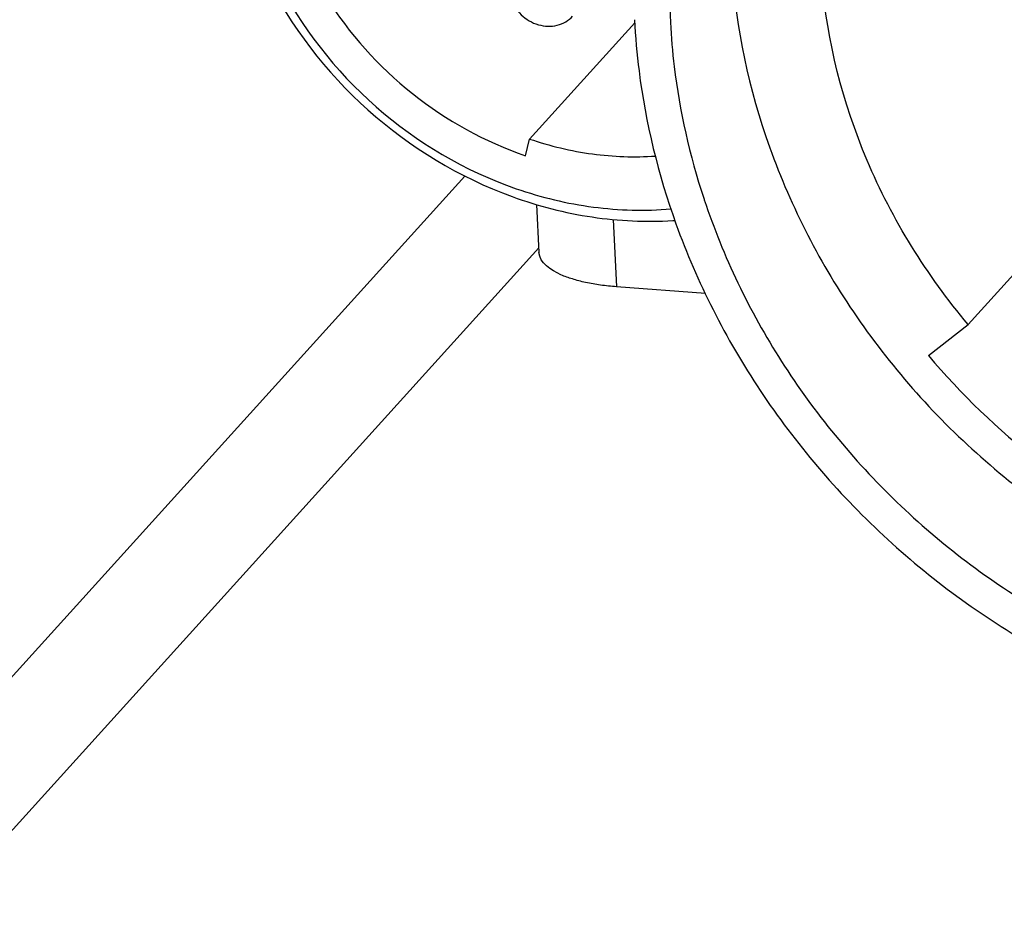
# Model space of a CAD drawing. Header units: millimetres. Extents: x 0 to 420, y 0 to 297.
# Tile 12 of 40: x 149 to 160, y 100 to 110. Entities that reach past the tile are written whole.
import ezdxf

# ---------------------------------------------------------------- set-up
doc = ezdxf.new("R2010")
doc.units = ezdxf.units.MM
doc.header["$LTSCALE"] = 23.1
doc.layers.add('COMPONENTS', color=7, linetype='CONTINUOUS')

msp = doc.modelspace()

# ---------------------------------------------------------------- linework, layer by layer
at = {"layer": 'COMPONENTS', "color": 7, "linetype": 'CONTINUOUS'}
for p, q in [((154.65952, 108.29672), (155.76552, 109.51958)), ((161.3095, 108.59626), (159.27433, 106.34605)), ((154.61851, 108.12047), (154.65952, 108.29672)), ((153.97772, 107.90754), (121.54794, 72.05122)), ((154.73298, 107.60818), (154.75859, 107.1033)), ((156.5092, 106.67175), (155.57545, 106.74217)), ((158.85615, 106.02031), (159.27433, 106.34605))]:
    msp.add_line(p, q, dxfattribs=at)
at = {"layer": 'COMPONENTS', "color": 9, "linetype": 'CONTINUOUS'}
for p, q in [((155.53954, 107.45031), (155.57545, 106.74217)), ((154.75611, 107.15208), (122.91627, 71.94803))]:
    msp.add_line(p, q, dxfattribs=at)
at = {"layer": 'COMPONENTS', "color": 7, "linetype": 'CONTINUOUS'}
for centre, radius, start, end in [((163.50556, 109.99242), 7.38677, 198.287672, 198.443484), ((155.92461, 111.30585), 3.87443, 273.566507, 273.927553), ((164.7639, 111.00306), 7.72847, 220.145202, 232.026564)]:
    msp.add_arc(centre, radius, start, end, dxfattribs=at)
for points, knots in [([(170.15602, 108.46619), (170.11919, 109.19221), (169.81299, 110.66328), (168.75072, 112.6652), (167.17533, 114.33989), (165.22376, 115.54035), (163.06501, 116.1613), (161.22688, 116.14185), (159.85592, 115.79457), (158.90514, 115.38061), (158.04706, 114.82037), (157.54891, 114.35669), (157.32272, 114.10658)], [0, 0, 0, 0, 0.12475596, 0.2535285, 0.38437135, 0.51469808, 0.64207921, 0.76500937, 0.8249303, 0.88388378, 0.94212903, 1, 1, 1, 1]), ([(157.6194, 113.83828), (157.36345, 113.55528), (156.90656, 112.93176), (156.42256, 111.87128), (156.15268, 110.71868), (156.12149, 109.92247), (156.14175, 109.52302)], [0, 0, 0, 0, 0.24489843, 0.49203904, 0.74330259, 1, 1, 1, 1]), ([(159.27433, 106.34605), (158.83885, 106.86277), (158.12436, 108.01147), (157.70982, 109.63784), (157.71099, 110.92807), (157.87397, 111.85583), (158.19539, 112.72492), (158.51109, 113.25161), (158.69079, 113.49574)], [0, 0, 0, 0, 0.26290959, 0.51754638, 0.64139037, 0.76274085, 0.88206003, 1, 1, 1, 1]), ([(151.99678, 112.29962), (151.95808, 112.09257), (151.92298, 111.66421), (151.99636, 111.01743), (152.19173, 110.38127), (152.60578, 109.57616), (153.37738, 108.71587), (154.1901, 108.2667), (154.61851, 108.12047)], [0, 0, 0, 0, 0.1183033, 0.23950107, 0.36353482, 0.48995056, 0.74575161, 1, 1, 1, 1]), ([(151.44313, 111.66311), (151.45745, 111.38066), (151.54934, 110.81018), (151.96513, 109.7167), (152.88392, 108.51957), (154.17537, 107.73936), (155.30737, 107.44856), (155.88379, 107.42136), (156.16562, 107.43892)], [0, 0, 0, 0, 0.1215909, 0.24622296, 0.50024589, 0.75411851, 0.87859505, 1, 1, 1, 1]), ([(151.56891, 111.57851), (151.58272, 111.30609), (151.67215, 110.75581), (152.07725, 109.70248), (152.97178, 108.55385), (154.226, 107.816), (155.32061, 107.55373), (155.87583, 107.53853), (156.14648, 107.56133)], [0, 0, 0, 0, 0.1216872, 0.24644776, 0.50068296, 0.75450596, 0.87882767, 1, 1, 1, 1]), ([(156.77774, 110.22621), (156.81047, 109.58097), (157.06946, 108.27442), (157.96601, 106.47472), (159.30384, 104.93159), (160.97922, 103.76483), (162.86416, 103.06455), (164.81534, 102.88972), (166.67862, 103.26039), (167.77405, 103.86677), (168.2491, 104.24125)], [0, 0, 0, 0, 0.12409971, 0.25203568, 0.38218112, 0.51230001, 0.64016405, 0.76416166, 0.88380725, 1, 1, 1, 1]), ([(154.45782, 109.7793), (154.48029, 109.7134), (154.56017, 109.59149), (154.74356, 109.48342), (154.92021, 109.47574), (155.04179, 109.52504), (155.0917, 109.56568), (155.11269, 109.5889)], [0, 0, 0, 0, 0.25879782, 0.51844063, 0.76505919, 0.88364268, 1, 1, 1, 1]), ([(155.76299, 109.55158), (155.77213, 109.37134), (155.83721, 108.64249), (156.01312, 107.92426), (156.19969, 107.40589)], [0, 0, 0, 0, 0.24674609, 1, 1, 1, 1]), ([(156.14175, 109.52302), (156.14961, 109.36807), (156.2033, 108.74194), (156.34343, 108.12368), (156.49187, 107.67453)], [0, 0, 0, 0, 0.24697319, 1, 1, 1, 1]), ([(154.65952, 108.29672), (154.87395, 108.22353), (155.31235, 108.11847), (155.76331, 108.10223), (155.98388, 108.11768)], [0, 0, 0, 0, 0.5061025, 1, 1, 1, 1]), ([(156.4982, 107.65547), (156.69666, 107.06038), (157.25249, 105.90664), (158.47334, 104.42228), (160.00863, 103.25832), (161.75298, 102.4967), (163.58764, 102.19202), (165.38628, 102.37121), (167.01886, 103.02712), (167.92048, 103.76029), (168.29961, 104.17949)], [0, 0, 0, 0, 0.12838166, 0.25900418, 0.389897, 0.51902724, 0.64478705, 0.76642491, 0.88432617, 1, 1, 1, 1]), ([(156.19969, 107.40589), (156.42177, 106.78884), (157.02781, 105.59662), (158.32966, 104.07021), (159.94879, 102.88082), (161.77657, 102.11045), (163.6913, 101.8132), (165.56398, 102.01515), (167.26218, 102.70781), (168.20078, 103.47388), (168.59628, 103.91119)], [0, 0, 0, 0, 0.12867133, 0.25941128, 0.39027363, 0.51928388, 0.6449052, 0.76644437, 0.88431195, 1, 1, 1, 1]), ([(155.57545, 106.74217), (155.51886, 106.74644), (155.40956, 106.75796), (155.25434, 106.78468), (155.11363, 106.82109), (154.93125, 106.88592), (154.76416, 106.99354), (154.75859, 107.10329)], [0, 0, 0, 0, 0.18288759, 0.35354942, 0.50864022, 0.64587716, 1, 1, 1, 1])]:
    msp.add_open_spline(points, degree=3, knots=knots, dxfattribs=at)

doc.saveas('drawing.dxf')
